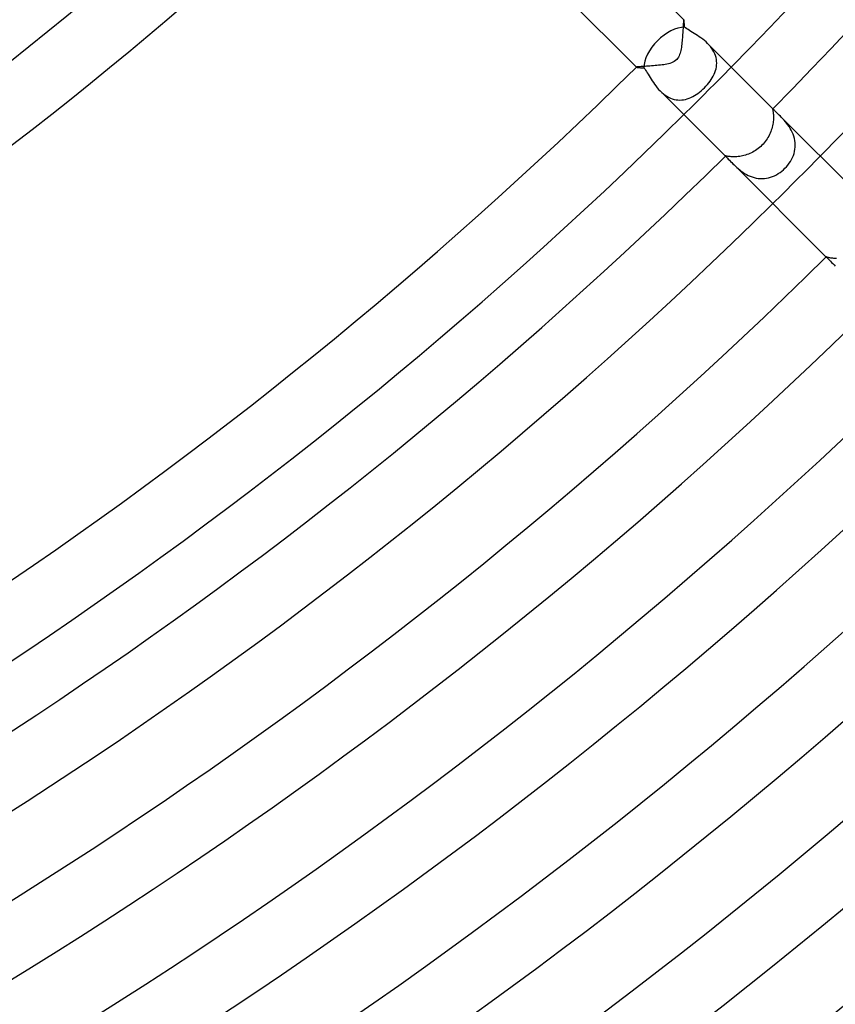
# Model space of a CAD drawing. Header units: millimetres. Extents: x -485 to 485, y -485 to 485.
# Tile 81 of 110: x 150 to 199, y -245 to -187. Entities that reach past the tile are written whole.
import ezdxf

# ---------------------------------------------------------------- set-up
doc = ezdxf.new("R2010")
doc.units = ezdxf.units.MM
doc.layers.add('HIDDEN', color=7, linetype='Continuous')
doc.layers.add('THICK', color=7, linetype='Continuous')

msp = doc.modelspace()

# ---------------------------------------------------------------- linework, layer by layer
at = {"layer": 'HIDDEN'}
for p, q in [((189.451, -187.196), (189.446, -187.28)), ((189.456, -187.116), (189.451, -187.196)), ((189.461, -187.042), (189.456, -187.116)), ((189.465, -186.972), (189.461, -187.042)), ((189.469, -186.909), (189.465, -186.972)), ((189.474, -186.852), (189.469, -186.909)), ((189.478, -186.802), (189.474, -186.852)), ((189.482, -186.759), (189.478, -186.802)), ((189.486, -186.725), (189.482, -186.759)), ((189.49, -186.699), (189.486, -186.725)), ((189.494, -186.681), (189.49, -186.699)), ((189.498, -186.673), (189.494, -186.681)), ((189.499, -186.672), (189.498, -186.672)), ((189.498, -186.672), (189.498, -186.673)), ((189.5, -186.672), (189.499, -186.672)), ((189.499, -186.672), (189.499, -186.672)), ((189.501, -186.673), (189.5, -186.672)), ((189.5, -186.672), (189.5, -186.672)), ((189.414, -187.743), (189.406, -187.841)), ((189.421, -187.647), (189.414, -187.743)), ((189.428, -187.552), (189.421, -187.647)), ((189.435, -187.459), (189.428, -187.552)), ((189.44, -187.368), (189.435, -187.459)), ((189.446, -187.28), (189.44, -187.368)), ((189.351, -188.321), (189.336, -188.412)), ((189.364, -188.228), (189.351, -188.321)), ((189.376, -188.133), (189.364, -188.228)), ((189.387, -188.036), (189.376, -188.133)), ((189.397, -187.938), (189.387, -188.036)), ((189.406, -187.841), (189.397, -187.938)), ((191.005, -188.181), (190.918, -188.089)), ((191.088, -188.278), (191.005, -188.181)), ((191.164, -188.379), (191.088, -188.278)), ((189.178, -188.91), (189.131, -188.983)), ((189.218, -188.832), (189.178, -188.91)), ((189.25, -188.75), (189.218, -188.832)), ((189.277, -188.667), (189.25, -188.75)), ((189.3, -188.583), (189.277, -188.667)), ((189.319, -188.499), (189.3, -188.583)), ((189.336, -188.412), (189.319, -188.499)), ((191.233, -188.483), (191.164, -188.379)), ((191.293, -188.589), (191.233, -188.483)), ((191.344, -188.698), (191.293, -188.589)), ((191.386, -188.809), (191.344, -188.698)), ((191.419, -188.922), (191.386, -188.809)), ((191.442, -189.035), (191.419, -188.922)), ((186.673, -189.498), (186.672, -189.498)), ((186.672, -189.498), (186.672, -189.499)), ((186.672, -189.499), (186.672, -189.499)), ((186.672, -189.499), (186.672, -189.5)), ((186.672, -189.5), (186.672, -189.5)), ((186.672, -189.5), (186.673, -189.501)), ((186.683, -189.493), (186.673, -189.498)), ((186.703, -189.489), (186.683, -189.493)), ((186.735, -189.484), (186.703, -189.489)), ((186.776, -189.48), (186.735, -189.484)), ((186.826, -189.476), (186.776, -189.48)), ((186.884, -189.471), (186.826, -189.476)), ((186.951, -189.467), (186.884, -189.471)), ((187.024, -189.462), (186.951, -189.467)), ((187.104, -189.457), (187.024, -189.462)), ((187.189, -189.452), (187.104, -189.457)), ((187.28, -189.446), (187.189, -189.452)), ((187.375, -189.44), (187.28, -189.446)), ((187.474, -189.433), (187.375, -189.44)), ((187.577, -189.426), (187.474, -189.433)), ((187.682, -189.419), (187.577, -189.426)), ((187.788, -189.41), (187.682, -189.419)), ((187.894, -189.401), (187.788, -189.41)), ((187.999, -189.391), (187.894, -189.401)), ((188.102, -189.38), (187.999, -189.391)), ((188.203, -189.368), (188.102, -189.38)), ((188.301, -189.354), (188.203, -189.368)), ((188.395, -189.339), (188.301, -189.354)), ((188.486, -189.321), (188.395, -189.339)), ((188.579, -189.301), (188.486, -189.321)), ((188.671, -189.276), (188.579, -189.301)), ((188.76, -189.246), (188.671, -189.276)), ((188.847, -189.211), (188.76, -189.246)), ((188.93, -189.167), (188.847, -189.211)), ((189.007, -189.113), (188.93, -189.167)), ((189.074, -189.051), (189.007, -189.113)), ((189.131, -188.983), (189.074, -189.051)), ((191.42, -189.598), (191.442, -189.486)), ((191.456, -189.148), (191.442, -189.035)), ((191.442, -189.486), (191.455, -189.374)), ((191.455, -189.374), (191.46, -189.261)), ((191.46, -189.261), (191.456, -189.148)), ((191.196, -190.136), (191.255, -190.031)), ((191.255, -190.031), (191.307, -189.925)), ((191.307, -189.925), (191.352, -189.817)), ((191.352, -189.817), (191.389, -189.708)), ((191.389, -189.708), (191.42, -189.598)), ((190.729, -190.729), (190.819, -190.637)), ((190.819, -190.637), (190.904, -190.541)), ((190.904, -190.541), (190.985, -190.443)), ((190.985, -190.443), (191.061, -190.342)), ((191.061, -190.342), (191.132, -190.24)), ((191.132, -190.24), (191.196, -190.136)), ((188.089, -190.918), (188.182, -191.006)), ((188.182, -191.006), (188.278, -191.088)), ((188.278, -191.088), (188.378, -191.163)), ((188.378, -191.163), (188.482, -191.232)), ((188.482, -191.232), (188.589, -191.293)), ((188.589, -191.293), (188.698, -191.344)), ((189.924, -191.307), (190.031, -191.255)), ((190.031, -191.255), (190.136, -191.196)), ((190.136, -191.196), (190.24, -191.132)), ((190.24, -191.132), (190.342, -191.061)), ((190.342, -191.061), (190.442, -190.985)), ((190.442, -190.985), (190.54, -190.905)), ((190.54, -190.905), (190.636, -190.819)), ((190.636, -190.819), (190.729, -190.729)), ((188.698, -191.344), (188.809, -191.386)), ((188.809, -191.386), (188.921, -191.419)), ((188.921, -191.419), (189.034, -191.442)), ((189.034, -191.442), (189.148, -191.456)), ((189.148, -191.456), (189.261, -191.46)), ((189.261, -191.46), (189.374, -191.455)), ((189.374, -191.455), (189.486, -191.442)), ((189.486, -191.442), (189.597, -191.42)), ((189.597, -191.42), (189.707, -191.39)), ((189.707, -191.39), (189.816, -191.352)), ((189.816, -191.352), (189.924, -191.307)), ((194.797, -191.981), (194.795, -191.986)), ((194.795, -191.986), (194.795, -191.996)), ((194.795, -191.996), (194.796, -192.011)), ((194.796, -192.011), (194.8, -192.03)), ((194.8, -191.98), (194.797, -191.981)), ((194.805, -191.982), (194.8, -191.98)), ((194.8, -192.03), (194.804, -192.055)), ((194.804, -192.055), (194.81, -192.086)), ((194.813, -191.987), (194.805, -191.982)), ((194.81, -192.086), (194.816, -192.121)), ((194.822, -191.995), (194.813, -191.987)), ((194.816, -192.121), (194.822, -192.162)), ((194.834, -192.006), (194.822, -191.995)), ((194.822, -192.162), (194.828, -192.207)), ((194.828, -192.207), (194.834, -192.258)), ((194.848, -192.02), (194.834, -192.006)), ((194.834, -192.258), (194.838, -192.314)), ((194.838, -192.314), (194.842, -192.375)), ((194.842, -192.375), (194.844, -192.441)), ((194.844, -192.441), (194.843, -192.51)), ((195.259, -192.431), (195.192, -192.363)), ((195.329, -192.503), (195.259, -192.431)), ((194.786, -192.992), (194.765, -193.079)), ((194.804, -192.906), (194.786, -192.992)), ((194.818, -192.821), (194.804, -192.906)), ((194.828, -192.739), (194.818, -192.821)), ((194.836, -192.66), (194.828, -192.739)), ((194.841, -192.584), (194.836, -192.66)), ((194.843, -192.51), (194.841, -192.584)), ((195.402, -192.58), (195.329, -192.503)), ((195.477, -192.662), (195.402, -192.58)), ((195.552, -192.749), (195.477, -192.662)), ((195.628, -192.842), (195.552, -192.749)), ((195.703, -192.94), (195.628, -192.842)), ((195.775, -193.042), (195.703, -192.94)), ((195.843, -193.149), (195.775, -193.042)), ((194.562, -193.605), (194.515, -193.69)), ((194.606, -193.519), (194.562, -193.605)), ((194.645, -193.431), (194.606, -193.519)), ((194.681, -193.343), (194.645, -193.431)), ((194.713, -193.255), (194.681, -193.343)), ((194.741, -193.167), (194.713, -193.255)), ((194.765, -193.079), (194.741, -193.167)), ((195.907, -193.261), (195.843, -193.149)), ((195.966, -193.379), (195.907, -193.261)), ((196.017, -193.499), (195.966, -193.379)), ((196.061, -193.622), (196.017, -193.499)), ((196.096, -193.748), (196.061, -193.622)), ((194.086, -194.224), (194.013, -194.289)), ((194.157, -194.157), (194.086, -194.224)), ((194.225, -194.085), (194.157, -194.157)), ((194.29, -194.011), (194.225, -194.085)), ((194.352, -193.934), (194.29, -194.011)), ((194.41, -193.855), (194.352, -193.934)), ((194.465, -193.774), (194.41, -193.855)), ((194.515, -193.69), (194.465, -193.774)), ((196.121, -193.876), (196.096, -193.748)), ((196.137, -194.006), (196.121, -193.876)), ((196.143, -194.135), (196.137, -194.006)), ((196.14, -194.264), (196.143, -194.135)), ((191.981, -194.797), (191.979, -194.8)), ((191.979, -194.8), (191.982, -194.805)), ((191.986, -194.795), (191.981, -194.797)), ((191.982, -194.805), (191.987, -194.813)), ((191.996, -194.795), (191.986, -194.795)), ((191.987, -194.813), (191.995, -194.822)), ((191.995, -194.822), (192.006, -194.834)), ((192.011, -194.796), (191.996, -194.795)), ((192.031, -194.8), (192.011, -194.796)), ((192.056, -194.804), (192.031, -194.8)), ((192.087, -194.81), (192.056, -194.804)), ((192.123, -194.816), (192.087, -194.81)), ((192.163, -194.822), (192.123, -194.816)), ((192.21, -194.828), (192.163, -194.822)), ((192.829, -194.816), (192.746, -194.828)), ((192.913, -194.802), (192.829, -194.816)), ((192.999, -194.785), (192.913, -194.802)), ((193.086, -194.763), (192.999, -194.785)), ((193.174, -194.739), (193.086, -194.763)), ((193.262, -194.71), (193.174, -194.739)), ((193.35, -194.678), (193.262, -194.71)), ((193.438, -194.643), (193.35, -194.678)), ((193.525, -194.603), (193.438, -194.643)), ((193.61, -194.56), (193.525, -194.603)), ((193.695, -194.513), (193.61, -194.56)), ((193.778, -194.462), (193.695, -194.513)), ((193.858, -194.408), (193.778, -194.462)), ((193.937, -194.35), (193.858, -194.408)), ((194.013, -194.289), (193.937, -194.35)), ((195.979, -194.887), (196.029, -194.767)), ((196.029, -194.767), (196.07, -194.645)), ((196.07, -194.645), (196.103, -194.519)), ((196.103, -194.519), (196.126, -194.392)), ((196.126, -194.392), (196.14, -194.264)), ((192.006, -194.834), (192.02, -194.848)), ((192.261, -194.834), (192.21, -194.828)), ((192.318, -194.839), (192.261, -194.834)), ((192.38, -194.842), (192.318, -194.839)), ((192.364, -195.192), (192.431, -195.259)), ((192.445, -194.844), (192.38, -194.842)), ((192.431, -195.259), (192.503, -195.329)), ((192.515, -194.843), (192.445, -194.844)), ((192.503, -195.329), (192.58, -195.401)), ((192.588, -194.841), (192.515, -194.843)), ((192.58, -195.401), (192.66, -195.475)), ((192.665, -194.836), (192.588, -194.841)), ((192.746, -194.828), (192.665, -194.836)), ((195.621, -195.434), (195.705, -195.333)), ((195.705, -195.333), (195.784, -195.228)), ((195.784, -195.228), (195.857, -195.118)), ((195.857, -195.118), (195.922, -195.004)), ((195.922, -195.004), (195.979, -194.887)), ((192.66, -195.475), (192.745, -195.548)), ((192.745, -195.548), (192.834, -195.622)), ((192.834, -195.622), (192.927, -195.693)), ((192.927, -195.693), (193.025, -195.763)), ((193.025, -195.763), (193.126, -195.829)), ((193.126, -195.829), (193.232, -195.892)), ((193.232, -195.892), (193.342, -195.949)), ((193.342, -195.949), (193.457, -196)), ((194.794, -196.019), (194.909, -195.969)), ((194.909, -195.969), (195.022, -195.912)), ((195.022, -195.912), (195.131, -195.848)), ((195.131, -195.848), (195.237, -195.778)), ((195.237, -195.778), (195.339, -195.701)), ((195.339, -195.701), (195.437, -195.618)), ((195.437, -195.618), (195.53, -195.53)), ((195.53, -195.53), (195.621, -195.434)), ((193.457, -196), (193.575, -196.045)), ((193.575, -196.045), (193.695, -196.082)), ((193.695, -196.082), (193.816, -196.111)), ((193.816, -196.111), (193.939, -196.13)), ((193.939, -196.13), (194.063, -196.141)), ((194.063, -196.141), (194.188, -196.143)), ((194.188, -196.143), (194.312, -196.136)), ((194.312, -196.136), (194.435, -196.119)), ((194.435, -196.119), (194.556, -196.094)), ((194.556, -196.094), (194.676, -196.061)), ((194.676, -196.061), (194.794, -196.019)), ((197.99, -200.812), (197.986, -200.812)), ((197.986, -200.812), (197.986, -200.813)), ((197.986, -200.813), (197.986, -200.814)), ((197.986, -200.814), (197.987, -200.815)), ((197.987, -200.815), (197.988, -200.816)), ((197.988, -200.816), (197.99, -200.818)), ((197.999, -200.814), (197.99, -200.812)), ((197.99, -200.818), (197.992, -200.821)), ((198.013, -200.818), (197.999, -200.814)), ((198.031, -200.824), (198.013, -200.818)), ((198.055, -200.831), (198.031, -200.824)), ((198.085, -200.839), (198.055, -200.831)), ((198.12, -200.848), (198.085, -200.839)), ((198.161, -200.858), (198.12, -200.848)), ((198.207, -200.867), (198.161, -200.858)), ((198.259, -200.876), (198.207, -200.867)), ((198.316, -200.884), (198.259, -200.876)), ((198.379, -200.891), (198.316, -200.884)), ((198.447, -200.896), (198.379, -200.891)), ((198.518, -200.899), (198.447, -200.896)), ((198.594, -200.9), (198.518, -200.899))]:
    msp.add_line(p, q, dxfattribs=at)
for radius, start, end in [(270, 314.57556, 315.4244), (277.5, 314.58708, 315.41294)]:
    msp.add_arc((0, 0), radius, start, end, dxfattribs=at)
at = {"layer": 'THICK'}
for p, q in [((174.648, -171.819), (189.501, -186.673)), ((186.673, -189.501), (171.819, -174.648)), ((189.504, -186.678), (189.501, -186.673)), ((189.507, -186.688), (189.504, -186.678)), ((189.51, -186.702), (189.507, -186.688)), ((189.513, -186.721), (189.51, -186.702)), ((189.516, -186.745), (189.513, -186.721)), ((189.519, -186.772), (189.516, -186.745)), ((189.522, -186.804), (189.519, -186.772)), ((189.525, -186.839), (189.522, -186.804)), ((189.528, -186.877), (189.525, -186.839)), ((189.532, -186.919), (189.528, -186.877)), ((189.535, -186.965), (189.532, -186.919)), ((189.539, -187.013), (189.535, -186.965)), ((189.542, -187.064), (189.539, -187.013)), ((189.546, -187.117), (189.542, -187.064)), ((189.607, -187.165), (189.546, -187.117)), ((189.676, -187.214), (189.607, -187.165)), ((189.753, -187.265), (189.676, -187.214)), ((189.836, -187.318), (189.753, -187.265)), ((189.924, -187.372), (189.836, -187.318)), ((190.017, -187.429), (189.924, -187.372)), ((190.114, -187.488), (190.017, -187.429)), ((190.213, -187.549), (190.114, -187.488)), ((190.315, -187.615), (190.213, -187.549)), ((190.417, -187.683), (190.315, -187.615)), ((190.521, -187.755), (190.417, -187.683)), ((190.623, -187.832), (190.521, -187.755)), ((190.724, -187.913), (190.623, -187.832)), ((190.823, -187.999), (190.724, -187.913)), ((190.918, -188.089), (190.823, -187.999)), ((190.919, -188.09), (194.848, -192.02)), ((186.673, -189.501), (186.678, -189.504)), ((186.678, -189.504), (186.688, -189.507)), ((186.688, -189.507), (186.702, -189.51)), ((186.702, -189.51), (186.721, -189.513)), ((186.721, -189.513), (186.744, -189.516)), ((186.744, -189.516), (186.771, -189.519)), ((186.771, -189.519), (186.802, -189.522)), ((186.802, -189.522), (186.837, -189.525)), ((186.837, -189.525), (186.876, -189.528)), ((186.876, -189.528), (186.918, -189.532)), ((186.918, -189.532), (186.963, -189.535)), ((186.963, -189.535), (187.012, -189.538)), ((187.012, -189.538), (187.063, -189.542)), ((187.063, -189.542), (187.117, -189.546)), ((187.117, -189.546), (187.165, -189.607)), ((187.165, -189.607), (187.214, -189.676)), ((187.214, -189.676), (187.265, -189.752)), ((187.265, -189.752), (187.317, -189.835)), ((187.317, -189.835), (187.372, -189.923)), ((187.372, -189.923), (187.428, -190.016)), ((187.428, -190.016), (187.487, -190.113)), ((187.487, -190.113), (187.549, -190.213)), ((187.549, -190.213), (187.614, -190.315)), ((187.614, -190.315), (187.683, -190.417)), ((187.683, -190.417), (187.756, -190.521)), ((187.756, -190.521), (187.832, -190.623)), ((187.832, -190.623), (187.913, -190.724)), ((187.913, -190.724), (187.999, -190.822)), ((187.999, -190.822), (188.089, -190.918)), ((188.09, -190.919), (192.02, -194.848)), ((194.877, -192.048), (194.848, -192.02)), ((194.912, -192.084), (194.877, -192.048)), ((194.955, -192.128), (194.912, -192.084)), ((195.005, -192.178), (194.955, -192.128)), ((195.062, -192.234), (195.005, -192.178)), ((195.124, -192.296), (195.062, -192.234)), ((195.192, -192.363), (195.124, -192.296)), ((195.192, -192.364), (200.821, -197.992)), ((192.02, -194.848), (192.054, -194.882)), ((192.054, -194.882), (192.098, -194.925)), ((192.098, -194.925), (192.152, -194.979)), ((192.152, -194.979), (192.214, -195.042)), ((192.214, -195.042), (192.285, -195.113)), ((192.285, -195.113), (192.364, -195.192)), ((192.364, -195.192), (197.993, -200.821)), ((197.992, -200.821), (198.007, -200.834)), ((198.007, -200.834), (198.029, -200.854)), ((198.029, -200.854), (198.059, -200.882)), ((198.059, -200.882), (198.097, -200.918)), ((198.097, -200.918), (198.141, -200.961)), ((198.141, -200.961), (198.192, -201.012)), ((198.192, -201.012), (198.249, -201.07)), ((198.249, -201.07), (198.312, -201.135)), ((198.312, -201.135), (198.38, -201.206)), ((198.38, -201.206), (198.454, -201.281)), ((198.454, -201.281), (198.531, -201.36))]:
    msp.add_line(p, q, dxfattribs=at)
for radius, start, end in [(270, 315.4244, 359.57561), (273.5, 315.41901, 359.581), (277.5, 315.41294, 359.58707), (218, 270.52565, 314.47432), (241, 270.47552, 314.52451), (245, 270.46772, 314.5323), (266, 270.43083, 314.5692), (270, 270.42441, 314.57556), (273.5, 270.41897, 314.58101), (277.5, 270.41295, 314.58708), (282, 270.40636, 314.59367), (286, 270.40069, 314.59934), (290.5, 270.39444, 314.60553), (294.5, 270.38911, 314.61091), (299, 270.38275, 314.61727), (303, 270.37817, 314.6218), (307.5, 270.37078, 314.62919), (311.5, 270.36786, 314.63211), (316, 270.35863, 314.6414), (320, 270.35812, 314.64191), (324.5, 270.3462, 314.65377), (328.5, 270.34884, 314.65119), (333, 270.33359, 314.66638), (337, 270.34001, 314.65996), (341.5, 270.32076, 314.67927)]:
    msp.add_arc((0, 0), radius, start, end, dxfattribs=at)
for start_param, end_param in [(0.538305, 1.570796), (1.570796, 2.603287)]:
    msp.add_ellipse((188.758, -188.758), major_axis=(1.414, 1.414), ratio=0.588403, start_param=start_param, end_param=end_param, dxfattribs=at)

doc.saveas('drawing.dxf')
